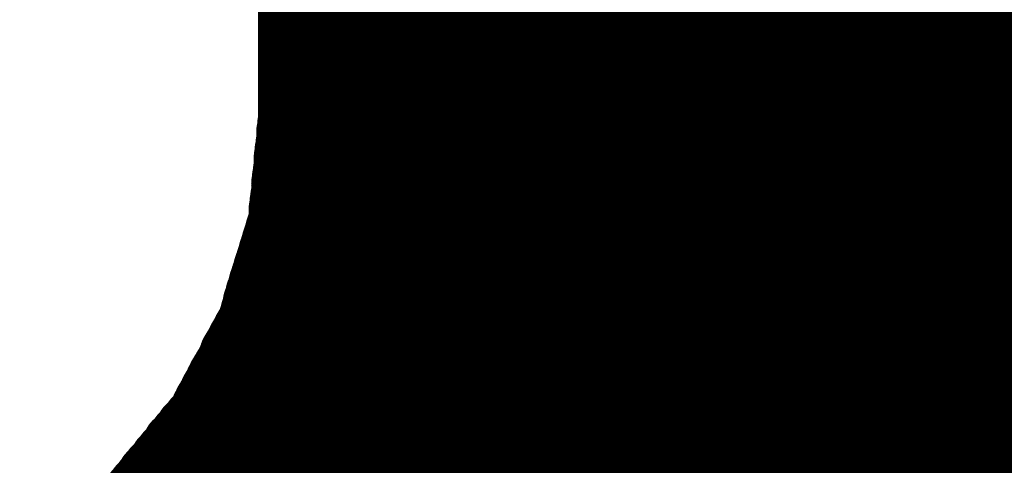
# Model space of a CAD drawing. Extents: x -0.1 to 67.3, y -0.3 to 30.
# Tile 212 of 239: x 36.697 to 36.988, y 15.911 to 16.043. Entities that reach past the tile are written whole.
import ezdxf

# ---------------------------------------------------------------- set-up
doc = ezdxf.new("R2010")
doc.units = 0
doc.layers.add('BG_SILKSCREEN_BOTTOM', color=23, linetype='CONTINUOUS')

msp = doc.modelspace()

# ---------------------------------------------------------------- linework, layer by layer
at = {"layer": 'BG_SILKSCREEN_BOTTOM', "const_width": 0.01905}
for points in [[(36.776914, 16.0147), (36.776914, 17.205198)], [(37.159184, 15.890748), (36.776914, 16.273018)], [(37.15893, 15.889986), (36.776914, 16.272002)], [(37.15893, 15.88897), (36.776914, 16.270986)], [(37.158676, 15.888208), (36.776914, 16.26997)], [(37.158422, 15.887446), (36.776914, 16.268954)], [(37.158168, 15.886684), (36.776914, 16.267684)], [(37.158168, 15.885668), (36.776914, 16.266668)], [(37.157914, 15.884906), (36.776914, 16.265652)], [(37.157406, 15.88389), (36.776914, 16.264636)], [(37.157406, 15.883128), (36.776914, 16.26362)], [(37.157152, 15.882112), (36.776914, 16.26235)], [(37.156898, 15.88135), (36.776914, 16.261588)], [(37.156644, 15.880588), (36.776914, 16.260318)], [(37.156644, 15.879826), (36.776914, 16.259302)], [(37.15639, 15.879064), (36.776914, 16.258286)], [(37.156136, 15.878048), (36.776914, 16.257016)], [(37.155882, 15.877286), (36.776914, 16.256254)], [(37.155628, 15.87627), (36.776914, 16.254984)], [(37.155374, 15.875508), (36.776914, 16.253968)], [(37.15512, 15.874492), (36.776914, 16.252952)], [(37.15512, 15.87373), (36.776914, 16.251936)], [(37.154866, 15.872968), (36.776914, 16.25092)], [(37.154612, 15.872206), (36.776914, 16.24965)], [(37.154358, 15.871444), (36.776914, 16.248634)], [(37.154104, 15.870428), (36.776914, 16.247618)], [(37.15385, 15.869666), (36.776914, 16.246602)], [(37.153596, 15.86865), (36.776914, 16.245586)], [(37.153596, 15.867888), (36.776914, 16.24457)], [(37.153342, 15.866872), (36.776914, 16.2433)], [(37.153088, 15.86611), (36.776914, 16.242284)], [(37.152834, 15.865348), (36.776914, 16.241268)], [(37.152834, 15.864586), (36.776914, 16.240252)], [(37.15258, 15.863824), (36.776914, 16.239236)], [(37.152072, 15.862808), (36.776914, 16.237966)], [(37.152072, 15.862046), (36.776914, 16.237204)], [(37.151818, 15.86103), (36.776914, 16.235934)], [(37.151564, 15.860268), (36.776914, 16.234918)], [(37.15131, 15.859252), (36.776914, 16.233902)], [(37.15131, 15.85849), (36.776914, 16.232632)], [(37.151056, 15.857728), (36.776914, 16.23187)], [(37.150802, 15.856966), (36.776914, 16.2306)], [(37.150548, 15.856204), (36.776914, 16.229584)], [(37.150294, 15.855188), (36.776914, 16.228568)], [(37.15004, 15.854426), (36.776914, 16.227298)], [(37.149786, 15.85341), (36.776914, 16.226536)], [(37.149786, 15.852648), (36.776914, 16.225266)], [(37.149278, 15.851886), (36.776914, 16.22425)], [(37.149024, 15.851124), (36.776914, 16.223234)], [(37.14877, 15.850362), (36.776914, 16.222218)], [(37.148516, 15.8496), (36.776914, 16.221202)], [(37.148262, 15.848584), (36.776914, 16.220186)], [(37.148008, 15.847822), (36.776914, 16.218916)], [(37.147754, 15.84706), (36.776914, 16.2179)], [(37.1475, 15.846298), (36.776914, 16.216884)], [(37.147246, 15.845536), (36.776914, 16.215868)], [(37.146738, 15.844774), (36.776914, 16.214852)], [(37.146738, 15.844012), (36.776914, 16.213582)], [(37.14623, 15.84325), (36.776914, 16.21282)], [(37.145976, 15.842488), (36.776914, 16.21155)], [(37.145722, 15.841726), (36.776914, 16.210534)], [(37.145468, 15.840964), (36.776914, 16.209518)], [(37.145214, 15.840202), (36.776914, 16.208248)], [(37.14496, 15.83944), (36.776914, 16.207486)], [(37.144452, 15.838678), (36.776914, 16.206216)], [(37.144452, 15.837916), (36.776914, 16.2052)], [(37.143944, 15.837154), (36.776914, 16.204184)], [(37.14369, 15.836392), (36.776914, 16.202914)], [(37.14369, 15.83563), (36.776914, 16.202152)], [(37.143182, 15.834868), (36.776914, 16.200882)], [(37.142928, 15.834106), (36.776914, 16.199866)], [(37.142674, 15.83309), (36.776914, 16.19885)], [(37.14242, 15.832328), (36.776914, 16.197834)], [(37.142166, 15.831566), (36.776914, 16.196818)], [(37.141912, 15.830804), (36.776914, 16.195548)], [(37.141404, 15.830042), (36.776914, 16.194532)], [(37.141404, 15.82928), (36.776914, 16.193516)], [(37.140896, 15.828518), (36.776914, 16.1925)], [(37.140642, 15.827756), (36.776914, 16.191484)], [(37.140388, 15.826994), (36.776914, 16.190468)], [(37.140134, 15.826232), (36.776914, 16.189198)], [(37.13988, 15.825216), (36.776914, 16.188182)], [(37.139626, 15.824454), (36.776914, 16.187166)], [(37.139118, 15.823692), (36.776914, 16.18615)], [(37.139118, 15.82293), (36.776914, 16.185134)], [(37.138864, 15.822168), (36.776914, 16.183864)], [(37.138356, 15.821406), (36.776914, 16.183102)], [(37.138356, 15.820644), (36.776914, 16.181832)], [(37.137848, 15.819882), (36.776914, 16.180816)], [(37.137594, 15.81912), (36.776914, 16.1798)], [(37.13734, 15.818358), (36.776914, 16.17853)], [(37.137086, 15.817342), (36.776914, 16.177768)], [(37.136832, 15.81658), (36.776914, 16.176498)], [(37.136578, 15.815818), (36.776914, 16.175482)], [(37.13607, 15.815056), (36.776914, 16.174466)], [(37.13607, 15.814294), (36.776914, 16.17345)], [(37.135562, 15.813532), (36.776914, 16.172434)], [(37.135308, 15.81277), (36.776914, 16.171164)], [(37.135054, 15.812008), (36.776914, 16.170148)], [(37.1348, 15.811246), (36.776914, 16.169132)], [(37.134546, 15.810484), (36.776914, 16.168116)], [(37.134292, 15.809722), (36.776914, 16.1671)], [(37.134038, 15.80896), (36.776914, 16.166084)], [(37.133784, 15.808198), (36.776914, 16.164814)], [(37.13353, 15.807436), (36.776914, 16.163798)], [(37.133022, 15.806674), (36.776914, 16.162782)], [(37.133022, 15.805912), (36.776914, 16.161766)], [(37.132514, 15.80515), (36.776914, 16.16075)], [(37.13226, 15.804388), (36.776914, 16.15948)], [(37.132006, 15.803626), (36.776914, 16.158718)], [(37.131752, 15.802864), (36.776914, 16.157448)], [(37.131498, 15.802102), (36.776914, 16.156432)], [(37.131244, 15.80134), (36.776914, 16.155416)], [(37.130736, 15.800578), (36.776914, 16.154146)], [(37.130482, 15.799816), (36.776914, 16.153384)], [(37.129974, 15.799054), (36.776914, 16.152114)], [(37.12972, 15.798292), (36.776914, 16.151098)], [(37.129466, 15.79753), (36.776914, 16.150082)], [(37.129212, 15.796768), (36.776914, 16.148812)], [(37.128704, 15.796006), (36.776914, 16.14805)], [(37.12845, 15.795244), (36.776914, 16.14678)], [(37.127942, 15.794736), (36.776914, 16.145764)], [(37.127688, 15.793974), (36.776914, 16.144748)], [(37.127434, 15.793212), (36.776914, 16.143732)], [(37.126926, 15.79245), (36.776914, 16.142716)], [(37.126672, 15.791942), (36.776914, 16.1417)], [(37.126418, 15.79118), (36.776914, 16.14043)], [(37.126164, 15.790418), (36.776914, 16.139414)], [(37.125656, 15.789656), (36.776914, 16.138398)], [(37.125402, 15.788894), (36.776914, 16.137382)], [(37.124894, 15.788386), (36.776914, 16.136366)], [(37.12464, 15.787624), (36.776914, 16.135096)], [(37.124386, 15.786862), (36.776914, 16.134334)], [(37.123878, 15.7861), (36.776914, 16.133064)], [(37.123624, 15.785338), (36.776914, 16.132048)], [(37.123116, 15.784576), (36.776914, 16.131032)], [(37.123116, 15.783814), (36.776914, 16.129762)], [(37.122608, 15.783052), (36.776914, 16.129)], [(37.122354, 15.78229), (36.776914, 16.12773)], [(37.121846, 15.781782), (36.776914, 16.126714)], [(37.121592, 15.78102), (36.776914, 16.125698)], [(37.121338, 15.780258), (36.776914, 16.124428)], [(37.12083, 15.779496), (36.776914, 16.123666)], [(37.120576, 15.778988), (36.776914, 16.122396)], [(37.120068, 15.778226), (36.776914, 16.12138)], [(37.120068, 15.777464), (36.776914, 16.120364)], [(37.11956, 15.776702), (36.776914, 16.119348)], [(37.119306, 15.77594), (36.776914, 16.118332)], [(37.118798, 15.775432), (36.776914, 16.117062)], [(37.118544, 15.77467), (36.776914, 16.116046)], [(37.11829, 15.773908), (36.776914, 16.11503)], [(37.117782, 15.773146), (36.776914, 16.114014)], [(37.117528, 15.772384), (36.776914, 16.112998)], [(37.11702, 15.771622), (36.776914, 16.111982)], [(37.116766, 15.77086), (36.776914, 16.110712)], [(37.116512, 15.770098), (36.776914, 16.109696)], [(37.116258, 15.769336), (36.776914, 16.10868)], [(37.11575, 15.768828), (36.776914, 16.107664)], [(37.115496, 15.768066), (36.776914, 16.106648)], [(37.115242, 15.767304), (36.776914, 16.105378)], [(37.114734, 15.766542), (36.776914, 16.104616)], [(37.11448, 15.76578), (36.776914, 16.103346)], [(37.113972, 15.765272), (36.776914, 16.10233)], [(37.113718, 15.76451), (36.776914, 16.101314)], [(37.113464, 15.763748), (36.776914, 16.100044)], [(37.11321, 15.762986), (36.776914, 16.099282)], [(37.112702, 15.762478), (36.776914, 16.098012)], [(37.112448, 15.761716), (36.776914, 16.096996)], [(37.11194, 15.760954), (36.776914, 16.09598)], [(37.111686, 15.760192), (36.776914, 16.094964)], [(37.111432, 15.75943), (36.776914, 16.093948)], [(37.110924, 15.758668), (36.776914, 16.092678)], [(37.11067, 15.757906), (36.776914, 16.091662)], [(37.110416, 15.757144), (36.776914, 16.090646)], [(37.110162, 15.756382), (36.776914, 16.08963)], [(37.109654, 15.755874), (36.776914, 16.088614)], [(37.1094, 15.755112), (36.776914, 16.087598)], [(37.108892, 15.75435), (36.776914, 16.086328)], [(37.108638, 15.753588), (36.776914, 16.085312)], [(37.108384, 15.752826), (36.776914, 16.084296)], [(37.107876, 15.752318), (36.776914, 16.08328)], [(37.107622, 15.75181), (36.776914, 16.082264)], [(37.107114, 15.751048), (36.776914, 16.080994)], [(37.106606, 15.750286), (36.776914, 16.080232)], [(37.106352, 15.749524), (36.776914, 16.078962)], [(37.105844, 15.749016), (36.776914, 16.077946)], [(37.10559, 15.748254), (36.776914, 16.07693)], [(37.105082, 15.747746), (36.776914, 16.07566)], [(37.104828, 15.746984), (36.776914, 16.074898)], [(37.10432, 15.746476), (36.776914, 16.073628)], [(37.104066, 15.745714), (36.776914, 16.072612)], [(37.103558, 15.744952), (36.776914, 16.071596)], [(37.103304, 15.74419), (36.776914, 16.070326)], [(37.102796, 15.743682), (36.776914, 16.069564)], [(37.102288, 15.74292), (36.776914, 16.068294)], [(37.10178, 15.742412), (36.776914, 16.067278)], [(37.101526, 15.74165), (36.776914, 16.066262)], [(37.101018, 15.741142), (36.776914, 16.065246)], [(37.100764, 15.74038), (36.776914, 16.06423)], [(37.100256, 15.739618), (36.776914, 16.06296)], [(37.100002, 15.738856), (36.776914, 16.061944)], [(37.099494, 15.738348), (36.776914, 16.060928)], [(37.09924, 15.737586), (36.776914, 16.059912)], [(37.098732, 15.737078), (36.776914, 16.058896)], [(37.098478, 15.736316), (36.776914, 16.05788)], [(37.09797, 15.735808), (36.776914, 16.05661)], [(37.097462, 15.735046), (36.776914, 16.055848)], [(37.097208, 15.734284), (36.776914, 16.054578)], [(37.0967, 15.733522), (36.776914, 16.053562)], [(37.096446, 15.733014), (36.776914, 16.052546)], [(37.095938, 15.732252), (36.776914, 16.051276)], [(37.095684, 15.731744), (36.776914, 16.050514)], [(37.095176, 15.731236), (36.776914, 16.049244)], [(37.094922, 15.730474), (36.776914, 16.048228)], [(37.094414, 15.729712), (36.776914, 16.047212)], [(37.09416, 15.72895), (36.776914, 16.045942)], [(37.093652, 15.728442), (36.776914, 16.04518)], [(37.093398, 15.72768), (36.776914, 16.04391)], [(37.092636, 15.727172), (36.776914, 16.042894)], [(37.092382, 15.72641), (36.776914, 16.041878)], [(37.091874, 15.725902), (36.776914, 16.040862)], [(37.09162, 15.72514), (36.776914, 16.039846)], [(37.091112, 15.724378), (36.776914, 16.038576)], [(37.090858, 15.723616), (36.776914, 16.03756)], [(37.09035, 15.723108), (36.776914, 16.036544)], [(37.090096, 15.722346), (36.776914, 16.035528)], [(37.089588, 15.721838), (36.776914, 16.034512)], [(37.089334, 15.721076), (36.776914, 16.033496)], [(37.088826, 15.720568), (36.776914, 16.032226)], [(37.088572, 15.719806), (36.776914, 16.03121)], [(37.088064, 15.719044), (36.776914, 16.030194)], [(37.087556, 15.718282), (36.776914, 16.029178)], [(37.087302, 15.717774), (36.776914, 16.028162)], [(37.086794, 15.717012), (36.776914, 16.026892)], [(37.08654, 15.716504), (36.776914, 16.02613)], [(37.086032, 15.715742), (36.776914, 16.02486)], [(37.085778, 15.715234), (36.776914, 16.023844)], [(37.08527, 15.714472), (36.776914, 16.022828)], [(37.085016, 15.71371), (36.776914, 16.021558)], [(37.084508, 15.712948), (36.776914, 16.020796)], [(37.084254, 15.71244), (36.776914, 16.019526)], [(37.083746, 15.711678), (36.776914, 16.01851)], [(36.773866, 15.983458), (36.776914, 16.0147)], [(37.083238, 15.71117), (36.776914, 16.017494)], [(37.08273, 15.710662), (36.776914, 16.016478)], [(37.082476, 15.7099), (36.776914, 16.015462)], [(37.081206, 15.707868), (36.77666, 16.012414)], [(37.081968, 15.709138), (36.776914, 16.014446)], [(37.081714, 15.708376), (36.776914, 16.013176)], [(37.080444, 15.706598), (36.776406, 16.010382)], [(37.08019, 15.705836), (36.776406, 16.009366)], [(37.080952, 15.707106), (36.77666, 16.011398)], [(37.078666, 15.704058), (36.776152, 16.006572)], [(37.079682, 15.705328), (36.776406, 16.008604)], [(37.079174, 15.704566), (36.776406, 16.007588)], [(37.077904, 15.702788), (36.775898, 16.004794)], [(37.077396, 15.70228), (36.775898, 16.003778)], [(37.078158, 15.70355), (36.776152, 16.005556)], [(37.076888, 15.701518), (36.775644, 16.002762)], [(37.076634, 15.70101), (36.775644, 16.001746)], [(37.075872, 15.700502), (36.775644, 16.000984)], [(37.07511, 15.699232), (36.77539, 15.998698)], [(37.074602, 15.69847), (36.77539, 15.997936)], [(37.075618, 15.69974), (36.775644, 15.999968)], [(37.073332, 15.696692), (36.774882, 15.994888)], [(37.074348, 15.697962), (36.775136, 15.99692)], [(37.073586, 15.697454), (36.775136, 15.995904)], [(37.072824, 15.696184), (36.774882, 15.994126)], [(37.072316, 15.695422), (36.774882, 15.99311)], [(37.072062, 15.694914), (36.774882, 15.992094)], [(37.070538, 15.693136), (36.774374, 15.9893)], [(37.071554, 15.694406), (36.774628, 15.991078)], [(37.071046, 15.693644), (36.774628, 15.990316)], [(37.069776, 15.691866), (36.77412, 15.987268)], [(37.069268, 15.691358), (36.77412, 15.986506)], [(37.07003, 15.692374), (36.774374, 15.988284)], [(36.764976, 15.953994), (36.773866, 15.983458)], [(37.06749, 15.688818), (36.773612, 15.982696)], [(37.067998, 15.689326), (36.773866, 15.983458)], [(37.06876, 15.690596), (36.77412, 15.98549)], [(37.068252, 15.690088), (36.77412, 15.98422)], [(37.065966, 15.68704), (36.77285, 15.980156)], [(37.066474, 15.687548), (36.773104, 15.981172)], [(37.066982, 15.68831), (36.773358, 15.981934)], [(37.064442, 15.6845), (36.771834, 15.976854)], [(37.064696, 15.685262), (36.772088, 15.97787)], [(37.065204, 15.68577), (36.772342, 15.978632)], [(37.065712, 15.686278), (36.772596, 15.979394)], [(37.062918, 15.682722), (36.771072, 15.974568)], [(37.063426, 15.68323), (36.771326, 15.97533)], [(37.06368, 15.683992), (36.77158, 15.976092)], [(37.061394, 15.680944), (36.77031, 15.972028)], [(37.06114, 15.680182), (36.77031, 15.971266)], [(37.062156, 15.681452), (36.770564, 15.97279)], [(37.06241, 15.682214), (36.770818, 15.973552)], [(37.060124, 15.679166), (36.769548, 15.969742)], [(37.05987, 15.678404), (36.769548, 15.96898)], [(37.060632, 15.679674), (36.769802, 15.970504)], [(37.057838, 15.676118), (36.768278, 15.965678)], [(37.058854, 15.677134), (36.768786, 15.967202)], [(37.058346, 15.676626), (36.768786, 15.96644)], [(37.059362, 15.677896), (36.76904, 15.967964)], [(37.05606, 15.673578), (36.767262, 15.962376)], [(37.056568, 15.674086), (36.76777, 15.963138)], [(37.057584, 15.675356), (36.768024, 15.964662)], [(37.057076, 15.674848), (36.768024, 15.9639)], [(37.05479, 15.6718), (36.7665, 15.959836)], [(37.055298, 15.672308), (36.767008, 15.960598)], [(37.055806, 15.67307), (36.767262, 15.96136)], [(37.053012, 15.66926), (36.765738, 15.956788)], [(37.05352, 15.670022), (36.765992, 15.95755)], [(37.053774, 15.67053), (36.766246, 15.958312)], [(37.054536, 15.671038), (36.7665, 15.959074)], [(36.750244, 15.926562), (36.764976, 15.953994)], [(37.051488, 15.667482), (36.764976, 15.954248)], [(37.05225, 15.66799), (36.76523, 15.95501)], [(37.052504, 15.668752), (36.765484, 15.955772)], [(37.049202, 15.664434), (36.763198, 15.950692)], [(37.049964, 15.664942), (36.763452, 15.951454)], [(37.050218, 15.665704), (36.76396, 15.952216)], [(37.050726, 15.666212), (36.764214, 15.952724)], [(37.051234, 15.666974), (36.764722, 15.953486)], [(37.047678, 15.661894), (36.761674, 15.947898)], [(37.047932, 15.662656), (36.761928, 15.94866)], [(37.04844, 15.663164), (36.762436, 15.949168)], [(37.048948, 15.663926), (36.76269, 15.94993)], [(37.045392, 15.659862), (36.76015, 15.945104)], [(37.046154, 15.66037), (36.760404, 15.945866)], [(37.046408, 15.660878), (36.760912, 15.946628)], [(37.046916, 15.661386), (36.761166, 15.947136)], [(37.043614, 15.657576), (36.75888, 15.94231)], [(37.043868, 15.658084), (36.759134, 15.943072)], [(37.04463, 15.658846), (36.759388, 15.943834)], [(37.044884, 15.659354), (36.759642, 15.944596)], [(37.04082, 15.654782), (36.756848, 15.939008)], [(37.041582, 15.65529), (36.757356, 15.939516)], [(37.04209, 15.655798), (36.75761, 15.940278)], [(37.042344, 15.65656), (36.758118, 15.94104)], [(37.043106, 15.657068), (36.758372, 15.941548)], [(37.039042, 15.65275), (36.755324, 15.936214)], [(37.039296, 15.653258), (36.755832, 15.936976)], [(37.040058, 15.653512), (36.756086, 15.937738)], [(37.040566, 15.654274), (36.756594, 15.938246)], [(37.03701, 15.650464), (36.7538, 15.93342)], [(37.037518, 15.650972), (36.754308, 15.933928)], [(37.037772, 15.65148), (36.754562, 15.93469)], [(37.038534, 15.651988), (36.75507, 15.935452)], [(37.034978, 15.648178), (36.75253, 15.930626)], [(37.035486, 15.648686), (36.752784, 15.931388)], [(37.035994, 15.649194), (36.753292, 15.931896)], [(37.036502, 15.649702), (36.753546, 15.932658)], [(37.032946, 15.645892), (36.751006, 15.927832)], [(37.033454, 15.646654), (36.75126, 15.928594)], [(37.033962, 15.646908), (36.751768, 15.929356)], [(37.03447, 15.647416), (36.752022, 15.930118)], [(36.730432, 15.902432), (36.750244, 15.926562)], [(37.030406, 15.643098), (36.74872, 15.924784)], [(37.030914, 15.643606), (36.749228, 15.925292)], [(37.031422, 15.644368), (36.749736, 15.9258)], [(37.03193, 15.644876), (36.750244, 15.926562)], [(37.032438, 15.645384), (36.750498, 15.92707)], [(37.027866, 15.640304), (36.746434, 15.921736)], [(37.028374, 15.640812), (36.746688, 15.922498)], [(37.028882, 15.64132), (36.74745, 15.923006)], [(37.02939, 15.642082), (36.747704, 15.923514)], [(37.029898, 15.64259), (36.748212, 15.924022)], [(37.025326, 15.63751), (36.743894, 15.918942)], [(37.025834, 15.638272), (36.744402, 15.91945)], [(37.026342, 15.63878), (36.74491, 15.920212)], [(37.02685, 15.639288), (36.745418, 15.92072)], [(37.027358, 15.639796), (36.745926, 15.921228)], [(37.022786, 15.634716), (36.741608, 15.915894)], [(37.023294, 15.635224), (36.742116, 15.916656)], [(37.023802, 15.635986), (36.742624, 15.917164)], [(37.02431, 15.636494), (36.742878, 15.917926)], [(37.024818, 15.637002), (36.74364, 15.918434)], [(37.020246, 15.632176), (36.739068, 15.9131)], [(37.020754, 15.63243), (36.73983, 15.913608)], [(37.021262, 15.632938), (36.740084, 15.914116)], [(37.02177, 15.6337), (36.740592, 15.914878)], [(37.022278, 15.634208), (36.7411, 15.915386)], [(37.01796, 15.629128), (36.736782, 15.910306)], [(37.018214, 15.62989), (36.73729, 15.910814)], [(37.018722, 15.630398), (36.737798, 15.911322)], [(37.019484, 15.630906), (36.738306, 15.91183)], [(37.019738, 15.631414), (36.738814, 15.912592)], [(37.015166, 15.626334), (36.734496, 15.907258)], [(37.015674, 15.626842), (36.735004, 15.90802)], [(37.016436, 15.627604), (36.735258, 15.908528)], [(37.01669, 15.628112), (36.73602, 15.909036)], [(37.017198, 15.62862), (36.736274, 15.909544)], [(37.012626, 15.623794), (36.73221, 15.90421)], [(37.013388, 15.624302), (36.732464, 15.904972)], [(37.013642, 15.62481), (36.732972, 15.90548)], [(37.01415, 15.625318), (36.73348, 15.905988)], [(37.014912, 15.625826), (36.733988, 15.90675)], [(36.706302, 15.88262), (36.730432, 15.902432)], [(37.011102, 15.622016), (36.730686, 15.902686)], [(37.011864, 15.622524), (36.731194, 15.903194)], [(37.012118, 15.623032), (36.731448, 15.903702)]]:
    msp.add_lwpolyline(points, dxfattribs=at)
at = {"layer": 'BG_SILKSCREEN_BOTTOM', "const_width": 0.009652}
for points in [[(36.78174, 16.052546, -1), (36.772088, 16.052546)], [(36.772088, 16.047212, -1), (36.78174, 16.047212)], [(36.78174, 16.051276, -1), (36.772088, 16.051276)], [(36.772088, 16.045942, -1), (36.78174, 16.045942)], [(36.78174, 16.050514, -1), (36.772088, 16.050514)], [(36.772088, 16.04518, -1), (36.78174, 16.04518)], [(36.78174, 16.049244, -1), (36.772088, 16.049244)], [(36.772088, 16.04391, -1), (36.78174, 16.04391)], [(36.78174, 16.048228, -1), (36.772088, 16.048228)], [(36.772088, 16.042894, -1), (36.78174, 16.042894)], [(36.78174, 16.047212, -1), (36.772088, 16.047212)], [(36.772088, 16.041878, -1), (36.78174, 16.041878)], [(36.78174, 16.045942, -1), (36.772088, 16.045942)], [(36.772088, 16.040862, -1), (36.78174, 16.040862)], [(36.78174, 16.04518, -1), (36.772088, 16.04518)], [(36.772088, 16.039846, -1), (36.78174, 16.039846)], [(36.78174, 16.04391, -1), (36.772088, 16.04391)], [(36.772088, 16.038576, -1), (36.78174, 16.038576)], [(36.78174, 16.042894, -1), (36.772088, 16.042894)], [(36.772088, 16.03756, -1), (36.78174, 16.03756)], [(36.78174, 16.041878, -1), (36.772088, 16.041878)], [(36.772088, 16.036544, -1), (36.78174, 16.036544)], [(36.78174, 16.040862, -1), (36.772088, 16.040862)], [(36.772088, 16.035528, -1), (36.78174, 16.035528)], [(36.78174, 16.039846, -1), (36.772088, 16.039846)], [(36.772088, 16.034512, -1), (36.78174, 16.034512)], [(36.78174, 16.038576, -1), (36.772088, 16.038576)], [(36.772088, 16.033496, -1), (36.78174, 16.033496)], [(36.78174, 16.03756, -1), (36.772088, 16.03756)], [(36.772088, 16.032226, -1), (36.78174, 16.032226)], [(36.78174, 16.036544, -1), (36.772088, 16.036544)], [(36.772088, 16.03121, -1), (36.78174, 16.03121)], [(36.78174, 16.035528, -1), (36.772088, 16.035528)], [(36.772088, 16.030194, -1), (36.78174, 16.030194)], [(36.78174, 16.034512, -1), (36.772088, 16.034512)], [(36.772088, 16.029178, -1), (36.78174, 16.029178)], [(36.78174, 16.033496, -1), (36.772088, 16.033496)], [(36.772088, 16.028162, -1), (36.78174, 16.028162)], [(36.78174, 16.032226, -1), (36.772088, 16.032226)], [(36.772088, 16.026892, -1), (36.78174, 16.026892)], [(36.78174, 16.03121, -1), (36.772088, 16.03121)], [(36.772088, 16.02613, -1), (36.78174, 16.02613)], [(36.78174, 16.030194, -1), (36.772088, 16.030194)], [(36.772088, 16.02486, -1), (36.78174, 16.02486)], [(36.78174, 16.029178, -1), (36.772088, 16.029178)], [(36.772088, 16.023844, -1), (36.78174, 16.023844)], [(36.78174, 16.028162, -1), (36.772088, 16.028162)], [(36.772088, 16.022828, -1), (36.78174, 16.022828)], [(36.78174, 16.026892, -1), (36.772088, 16.026892)], [(36.772088, 16.021558, -1), (36.78174, 16.021558)], [(36.78174, 16.02613, -1), (36.772088, 16.02613)], [(36.772088, 16.020796, -1), (36.78174, 16.020796)], [(36.78174, 16.02486, -1), (36.772088, 16.02486)], [(36.772088, 16.019526, -1), (36.78174, 16.019526)], [(36.78174, 16.023844, -1), (36.772088, 16.023844)], [(36.772088, 16.01851, -1), (36.78174, 16.01851)], [(36.78174, 16.022828, -1), (36.772088, 16.022828)], [(36.772088, 16.017494, -1), (36.78174, 16.017494)], [(36.78174, 16.021558, -1), (36.772088, 16.021558)], [(36.772088, 16.016478, -1), (36.78174, 16.016478)], [(36.78174, 16.020796, -1), (36.772088, 16.020796)], [(36.772088, 16.015462, -1), (36.78174, 16.015462)], [(36.772088, 16.0147, -1), (36.78174, 16.0147)], [(36.772088, 16.0147, -1), (36.78174, 16.0147)], [(36.78174, 16.019526, -1), (36.772088, 16.019526)], [(36.771834, 16.012414, -1), (36.781486, 16.012414)], [(36.772088, 16.014446, -1), (36.78174, 16.014446)], [(36.78174, 16.01851, -1), (36.772088, 16.01851)], [(36.772088, 16.013176, -1), (36.78174, 16.013176)], [(36.78174, 16.017494, -1), (36.772088, 16.017494)], [(36.78174, 16.016478, -1), (36.772088, 16.016478)], [(36.77158, 16.010382, -1), (36.781232, 16.010382)], [(36.77158, 16.009366, -1), (36.781232, 16.009366)], [(36.771834, 16.011398, -1), (36.781486, 16.011398)], [(36.78174, 16.015462, -1), (36.772088, 16.015462)], [(36.78174, 16.0147, -1), (36.772088, 16.0147)], [(36.78174, 16.0147, -1), (36.772088, 16.0147)], [(36.78174, 16.014446, -1), (36.772088, 16.014446)], [(36.771326, 16.006572, -1), (36.780978, 16.006572)], [(36.77158, 16.008604, -1), (36.781232, 16.008604)], [(36.77158, 16.007588, -1), (36.781232, 16.007588)], [(36.781486, 16.012414, -1), (36.771834, 16.012414)], [(36.781486, 16.011398, -1), (36.771834, 16.011398)], [(36.78174, 16.013176, -1), (36.772088, 16.013176)], [(36.771072, 16.004794, -1), (36.780724, 16.004794)], [(36.771072, 16.003778, -1), (36.780724, 16.003778)], [(36.771326, 16.005556, -1), (36.780978, 16.005556)], [(36.781232, 16.010382, -1), (36.77158, 16.010382)], [(36.781232, 16.009366, -1), (36.77158, 16.009366)], [(36.781232, 16.008604, -1), (36.77158, 16.008604)], [(36.770818, 16.002762, -1), (36.78047, 16.002762)], [(36.770818, 16.001746, -1), (36.78047, 16.001746)], [(36.770818, 16.000984, -1), (36.78047, 16.000984)], [(36.770818, 15.999968, -1), (36.78047, 15.999968)], [(36.780724, 16.004794, -1), (36.771072, 16.004794)], [(36.780978, 16.006572, -1), (36.771326, 16.006572)], [(36.780978, 16.005556, -1), (36.771326, 16.005556)], [(36.781232, 16.007588, -1), (36.77158, 16.007588)], [(36.770564, 15.998698, -1), (36.780216, 15.998698)], [(36.770564, 15.997936, -1), (36.780216, 15.997936)], [(36.78047, 16.002762, -1), (36.770818, 16.002762)], [(36.780724, 16.003778, -1), (36.771072, 16.003778)], [(36.770056, 15.994888, -1), (36.779708, 15.994888)], [(36.77031, 15.99692, -1), (36.779962, 15.99692)], [(36.77031, 15.995904, -1), (36.779962, 15.995904)], [(36.78047, 16.001746, -1), (36.770818, 16.001746)], [(36.78047, 16.000984, -1), (36.770818, 16.000984)], [(36.78047, 15.999968, -1), (36.770818, 15.999968)], [(36.770056, 15.994126, -1), (36.779708, 15.994126)], [(36.770056, 15.99311, -1), (36.779708, 15.99311)], [(36.770056, 15.992094, -1), (36.779708, 15.992094)], [(36.779962, 15.99692, -1), (36.77031, 15.99692)], [(36.780216, 15.998698, -1), (36.770564, 15.998698)], [(36.780216, 15.997936, -1), (36.770564, 15.997936)], [(36.769548, 15.9893, -1), (36.7792, 15.9893)], [(36.769802, 15.991078, -1), (36.779454, 15.991078)], [(36.769802, 15.990316, -1), (36.779454, 15.990316)], [(36.779708, 15.994888, -1), (36.770056, 15.994888)], [(36.779708, 15.994126, -1), (36.770056, 15.994126)], [(36.779962, 15.995904, -1), (36.77031, 15.995904)], [(36.769294, 15.987268, -1), (36.778946, 15.987268)], [(36.769294, 15.986506, -1), (36.778946, 15.986506)], [(36.769294, 15.98549, -1), (36.778946, 15.98549)], [(36.769548, 15.988284, -1), (36.7792, 15.988284)], [(36.779454, 15.991078, -1), (36.769802, 15.991078)], [(36.779454, 15.990316, -1), (36.769802, 15.990316)], [(36.779708, 15.99311, -1), (36.770056, 15.99311)], [(36.779708, 15.992094, -1), (36.770056, 15.992094)], [(36.768786, 15.982696, -1), (36.778438, 15.982696)], [(36.76904, 15.983458, -1), (36.778692, 15.983458)], [(36.76904, 15.983458, -1), (36.778692, 15.983458)], [(36.76904, 15.983458, -1), (36.778692, 15.983458)], [(36.769294, 15.98422, -1), (36.778946, 15.98422)], [(36.7792, 15.9893, -1), (36.769548, 15.9893)], [(36.7792, 15.988284, -1), (36.769548, 15.988284)], [(36.768024, 15.980156, -1), (36.777676, 15.980156)], [(36.768278, 15.981172, -1), (36.77793, 15.981172)], [(36.768532, 15.981934, -1), (36.778184, 15.981934)], [(36.778946, 15.987268, -1), (36.769294, 15.987268)], [(36.778946, 15.986506, -1), (36.769294, 15.986506)], [(36.778946, 15.98549, -1), (36.769294, 15.98549)], [(36.767008, 15.976854, -1), (36.77666, 15.976854)], [(36.767262, 15.97787, -1), (36.776914, 15.97787)], [(36.767516, 15.978632, -1), (36.777168, 15.978632)], [(36.76777, 15.979394, -1), (36.777422, 15.979394)], [(36.778184, 15.981934, -1), (36.768532, 15.981934)], [(36.778438, 15.982696, -1), (36.768786, 15.982696)], [(36.778692, 15.983458, -1), (36.76904, 15.983458)], [(36.778692, 15.983458, -1), (36.76904, 15.983458)], [(36.778692, 15.983458, -1), (36.76904, 15.983458)], [(36.778946, 15.98422, -1), (36.769294, 15.98422)], [(36.766246, 15.974568, -1), (36.775898, 15.974568)], [(36.7665, 15.97533, -1), (36.776152, 15.97533)], [(36.766754, 15.976092, -1), (36.776406, 15.976092)], [(36.777168, 15.978632, -1), (36.767516, 15.978632)], [(36.777422, 15.979394, -1), (36.76777, 15.979394)], [(36.777676, 15.980156, -1), (36.768024, 15.980156)], [(36.77793, 15.981172, -1), (36.768278, 15.981172)], [(36.765484, 15.972028, -1), (36.775136, 15.972028)], [(36.765484, 15.971266, -1), (36.775136, 15.971266)], [(36.765738, 15.97279, -1), (36.77539, 15.97279)], [(36.765992, 15.973552, -1), (36.775644, 15.973552)], [(36.776406, 15.976092, -1), (36.766754, 15.976092)], [(36.77666, 15.976854, -1), (36.767008, 15.976854)], [(36.776914, 15.97787, -1), (36.767262, 15.97787)], [(36.764214, 15.967964, -1), (36.773866, 15.967964)], [(36.764722, 15.969742, -1), (36.774374, 15.969742)], [(36.764722, 15.96898, -1), (36.774374, 15.96898)], [(36.764976, 15.970504, -1), (36.774628, 15.970504)], [(36.77539, 15.97279, -1), (36.765738, 15.97279)], [(36.775644, 15.973552, -1), (36.765992, 15.973552)], [(36.775898, 15.974568, -1), (36.766246, 15.974568)], [(36.776152, 15.97533, -1), (36.7665, 15.97533)], [(36.763452, 15.965678, -1), (36.773104, 15.965678)], [(36.76396, 15.967202, -1), (36.773612, 15.967202)], [(36.76396, 15.96644, -1), (36.773612, 15.96644)], [(36.774628, 15.970504, -1), (36.764976, 15.970504)], [(36.775136, 15.972028, -1), (36.765484, 15.972028)], [(36.775136, 15.971266, -1), (36.765484, 15.971266)], [(36.762436, 15.962376, -1), (36.772088, 15.962376)], [(36.762944, 15.963138, -1), (36.772596, 15.963138)], [(36.763198, 15.964662, -1), (36.77285, 15.964662)], [(36.763198, 15.9639, -1), (36.77285, 15.9639)], [(36.773612, 15.967202, -1), (36.76396, 15.967202)], [(36.773866, 15.967964, -1), (36.764214, 15.967964)], [(36.774374, 15.969742, -1), (36.764722, 15.969742)], [(36.774374, 15.96898, -1), (36.764722, 15.96898)], [(36.761674, 15.959836, -1), (36.771326, 15.959836)], [(36.762182, 15.960598, -1), (36.771834, 15.960598)], [(36.762436, 15.96136, -1), (36.772088, 15.96136)], [(36.77285, 15.964662, -1), (36.763198, 15.964662)], [(36.773104, 15.965678, -1), (36.763452, 15.965678)], [(36.773612, 15.96644, -1), (36.76396, 15.96644)], [(36.760912, 15.956788, -1), (36.770564, 15.956788)], [(36.761166, 15.95755, -1), (36.770818, 15.95755)], [(36.76142, 15.958312, -1), (36.771072, 15.958312)], [(36.761674, 15.959074, -1), (36.771326, 15.959074)], [(36.772088, 15.962376, -1), (36.762436, 15.962376)], [(36.772088, 15.96136, -1), (36.762436, 15.96136)], [(36.772596, 15.963138, -1), (36.762944, 15.963138)], [(36.77285, 15.9639, -1), (36.763198, 15.9639)], [(36.759896, 15.953486, -1), (36.769548, 15.953486)], [(36.76015, 15.954248, -1), (36.769802, 15.954248)], [(36.76015, 15.953994, -1), (36.769802, 15.953994)], [(36.76015, 15.953994, -1), (36.769802, 15.953994)], [(36.760404, 15.95501, -1), (36.770056, 15.95501)], [(36.760658, 15.955772, -1), (36.77031, 15.955772)], [(36.771072, 15.958312, -1), (36.76142, 15.958312)], [(36.771326, 15.959836, -1), (36.761674, 15.959836)], [(36.771326, 15.959074, -1), (36.761674, 15.959074)], [(36.771834, 15.960598, -1), (36.762182, 15.960598)], [(36.758372, 15.950692, -1), (36.768024, 15.950692)], [(36.758626, 15.951454, -1), (36.768278, 15.951454)], [(36.759134, 15.952216, -1), (36.768786, 15.952216)], [(36.759388, 15.952724, -1), (36.76904, 15.952724)], [(36.77031, 15.955772, -1), (36.760658, 15.955772)], [(36.770564, 15.956788, -1), (36.760912, 15.956788)], [(36.770818, 15.95755, -1), (36.761166, 15.95755)], [(36.756848, 15.947898, -1), (36.7665, 15.947898)], [(36.757102, 15.94866, -1), (36.766754, 15.94866)], [(36.75761, 15.949168, -1), (36.767262, 15.949168)], [(36.757864, 15.94993, -1), (36.767516, 15.94993)], [(36.76904, 15.952724, -1), (36.759388, 15.952724)], [(36.769548, 15.953486, -1), (36.759896, 15.953486)], [(36.769802, 15.954248, -1), (36.76015, 15.954248)], [(36.769802, 15.953994, -1), (36.76015, 15.953994)], [(36.769802, 15.953994, -1), (36.76015, 15.953994)], [(36.770056, 15.95501, -1), (36.760404, 15.95501)], [(36.755324, 15.945104, -1), (36.764976, 15.945104)], [(36.755578, 15.945866, -1), (36.76523, 15.945866)], [(36.756086, 15.946628, -1), (36.765738, 15.946628)], [(36.75634, 15.947136, -1), (36.765992, 15.947136)], [(36.767516, 15.94993, -1), (36.757864, 15.94993)], [(36.768024, 15.950692, -1), (36.758372, 15.950692)], [(36.768278, 15.951454, -1), (36.758626, 15.951454)], [(36.768786, 15.952216, -1), (36.759134, 15.952216)], [(36.754054, 15.94231, -1), (36.763706, 15.94231)], [(36.754308, 15.943072, -1), (36.76396, 15.943072)], [(36.754562, 15.943834, -1), (36.764214, 15.943834)], [(36.754816, 15.944596, -1), (36.764468, 15.944596)], [(36.765738, 15.946628, -1), (36.756086, 15.946628)], [(36.765992, 15.947136, -1), (36.75634, 15.947136)], [(36.7665, 15.947898, -1), (36.756848, 15.947898)], [(36.766754, 15.94866, -1), (36.757102, 15.94866)], [(36.767262, 15.949168, -1), (36.75761, 15.949168)], [(36.752022, 15.939008, -1), (36.761674, 15.939008)], [(36.75253, 15.939516, -1), (36.762182, 15.939516)], [(36.752784, 15.940278, -1), (36.762436, 15.940278)], [(36.753292, 15.94104, -1), (36.762944, 15.94104)], [(36.753546, 15.941548, -1), (36.763198, 15.941548)], [(36.764214, 15.943834, -1), (36.754562, 15.943834)], [(36.764468, 15.944596, -1), (36.754816, 15.944596)], [(36.764976, 15.945104, -1), (36.755324, 15.945104)], [(36.76523, 15.945866, -1), (36.755578, 15.945866)], [(36.750498, 15.936214, -1), (36.76015, 15.936214)], [(36.751006, 15.936976, -1), (36.760658, 15.936976)], [(36.75126, 15.937738, -1), (36.760912, 15.937738)], [(36.751768, 15.938246, -1), (36.76142, 15.938246)], [(36.762944, 15.94104, -1), (36.753292, 15.94104)], [(36.763198, 15.941548, -1), (36.753546, 15.941548)], [(36.763706, 15.94231, -1), (36.754054, 15.94231)], [(36.76396, 15.943072, -1), (36.754308, 15.943072)], [(36.748974, 15.93342, -1), (36.758626, 15.93342)], [(36.749482, 15.933928, -1), (36.759134, 15.933928)], [(36.749736, 15.93469, -1), (36.759388, 15.93469)], [(36.750244, 15.935452, -1), (36.759896, 15.935452)], [(36.76142, 15.938246, -1), (36.751768, 15.938246)], [(36.761674, 15.939008, -1), (36.752022, 15.939008)], [(36.762182, 15.939516, -1), (36.75253, 15.939516)], [(36.762436, 15.940278, -1), (36.752784, 15.940278)], [(36.747196, 15.930118, -1), (36.756848, 15.930118)], [(36.747704, 15.930626, -1), (36.757356, 15.930626)], [(36.747958, 15.931388, -1), (36.75761, 15.931388)], [(36.748466, 15.931896, -1), (36.758118, 15.931896)], [(36.74872, 15.932658, -1), (36.758372, 15.932658)], [(36.759896, 15.935452, -1), (36.750244, 15.935452)], [(36.76015, 15.936214, -1), (36.750498, 15.936214)], [(36.760658, 15.936976, -1), (36.751006, 15.936976)], [(36.760912, 15.937738, -1), (36.75126, 15.937738)], [(36.74618, 15.927832, -1), (36.755832, 15.927832)], [(36.746434, 15.928594, -1), (36.756086, 15.928594)], [(36.746942, 15.929356, -1), (36.756594, 15.929356)], [(36.758372, 15.932658, -1), (36.74872, 15.932658)], [(36.758626, 15.93342, -1), (36.748974, 15.93342)], [(36.759134, 15.933928, -1), (36.749482, 15.933928)], [(36.759388, 15.93469, -1), (36.749736, 15.93469)], [(36.743894, 15.924784, -1), (36.753546, 15.924784)], [(36.744402, 15.925292, -1), (36.754054, 15.925292)], [(36.74491, 15.9258, -1), (36.754562, 15.9258)], [(36.745418, 15.926562, -1), (36.75507, 15.926562)], [(36.745418, 15.926562, -1), (36.75507, 15.926562)], [(36.745418, 15.926562, -1), (36.75507, 15.926562)], [(36.745672, 15.92707, -1), (36.755324, 15.92707)], [(36.756594, 15.929356, -1), (36.746942, 15.929356)], [(36.756848, 15.930118, -1), (36.747196, 15.930118)], [(36.757356, 15.930626, -1), (36.747704, 15.930626)], [(36.75761, 15.931388, -1), (36.747958, 15.931388)], [(36.758118, 15.931896, -1), (36.748466, 15.931896)], [(36.741608, 15.921736, -1), (36.75126, 15.921736)], [(36.741862, 15.922498, -1), (36.751514, 15.922498)], [(36.742624, 15.923006, -1), (36.752276, 15.923006)], [(36.742878, 15.923514, -1), (36.75253, 15.923514)], [(36.743386, 15.924022, -1), (36.753038, 15.924022)], [(36.75507, 15.926562, -1), (36.745418, 15.926562)], [(36.75507, 15.926562, -1), (36.745418, 15.926562)], [(36.75507, 15.926562, -1), (36.745418, 15.926562)], [(36.755324, 15.92707, -1), (36.745672, 15.92707)], [(36.755832, 15.927832, -1), (36.74618, 15.927832)], [(36.756086, 15.928594, -1), (36.746434, 15.928594)], [(36.738814, 15.918434, -1), (36.748466, 15.918434)], [(36.739068, 15.918942, -1), (36.74872, 15.918942)], [(36.739576, 15.91945, -1), (36.749228, 15.91945)], [(36.740084, 15.920212, -1), (36.749736, 15.920212)], [(36.740592, 15.92072, -1), (36.750244, 15.92072)], [(36.7411, 15.921228, -1), (36.750752, 15.921228)], [(36.75253, 15.923514, -1), (36.742878, 15.923514)], [(36.753038, 15.924022, -1), (36.743386, 15.924022)], [(36.753546, 15.924784, -1), (36.743894, 15.924784)], [(36.754054, 15.925292, -1), (36.744402, 15.925292)], [(36.754562, 15.9258, -1), (36.74491, 15.9258)], [(36.736782, 15.915894, -1), (36.746434, 15.915894)], [(36.73729, 15.916656, -1), (36.746942, 15.916656)], [(36.737798, 15.917164, -1), (36.74745, 15.917164)], [(36.738052, 15.917926, -1), (36.747704, 15.917926)], [(36.750244, 15.92072, -1), (36.740592, 15.92072)], [(36.750752, 15.921228, -1), (36.7411, 15.921228)], [(36.75126, 15.921736, -1), (36.741608, 15.921736)], [(36.751514, 15.922498, -1), (36.741862, 15.922498)], [(36.752276, 15.923006, -1), (36.742624, 15.923006)], [(36.734242, 15.9131, -1), (36.743894, 15.9131)], [(36.735004, 15.913608, -1), (36.744656, 15.913608)], [(36.735258, 15.914116, -1), (36.74491, 15.914116)], [(36.735766, 15.914878, -1), (36.745418, 15.914878)], [(36.736274, 15.915386, -1), (36.745926, 15.915386)], [(36.747704, 15.917926, -1), (36.738052, 15.917926)], [(36.748466, 15.918434, -1), (36.738814, 15.918434)], [(36.74872, 15.918942, -1), (36.739068, 15.918942)], [(36.749228, 15.91945, -1), (36.739576, 15.91945)], [(36.749736, 15.920212, -1), (36.740084, 15.920212)], [(36.731956, 15.910306, -1), (36.741608, 15.910306)], [(36.732464, 15.910814, -1), (36.742116, 15.910814)], [(36.732972, 15.911322, -1), (36.742624, 15.911322)], [(36.73348, 15.91183, -1), (36.743132, 15.91183)], [(36.733988, 15.912592, -1), (36.74364, 15.912592)], [(36.745418, 15.914878, -1), (36.735766, 15.914878)], [(36.745926, 15.915386, -1), (36.736274, 15.915386)], [(36.746434, 15.915894, -1), (36.736782, 15.915894)], [(36.746942, 15.916656, -1), (36.73729, 15.916656)], [(36.74745, 15.917164, -1), (36.737798, 15.917164)], [(36.72967, 15.907258, -1), (36.739322, 15.907258)], [(36.730178, 15.90802, -1), (36.73983, 15.90802)], [(36.730432, 15.908528, -1), (36.740084, 15.908528)], [(36.731194, 15.909036, -1), (36.740846, 15.909036)], [(36.731448, 15.909544, -1), (36.7411, 15.909544)], [(36.743132, 15.91183, -1), (36.73348, 15.91183)], [(36.74364, 15.912592, -1), (36.733988, 15.912592)], [(36.743894, 15.9131, -1), (36.734242, 15.9131)], [(36.744656, 15.913608, -1), (36.735004, 15.913608)], [(36.74491, 15.914116, -1), (36.735258, 15.914116)], [(36.727384, 15.90421, -1), (36.737036, 15.90421)], [(36.727638, 15.904972, -1), (36.73729, 15.904972)], [(36.728146, 15.90548, -1), (36.737798, 15.90548)], [(36.728654, 15.905988, -1), (36.738306, 15.905988)], [(36.729162, 15.90675, -1), (36.738814, 15.90675)], [(36.740846, 15.909036, -1), (36.731194, 15.909036)], [(36.7411, 15.909544, -1), (36.731448, 15.909544)], [(36.741608, 15.910306, -1), (36.731956, 15.910306)], [(36.742116, 15.910814, -1), (36.732464, 15.910814)], [(36.742624, 15.911322, -1), (36.732972, 15.911322)], [(36.725098, 15.901924, -1), (36.73475, 15.901924)], [(36.725606, 15.902432, -1), (36.735258, 15.902432)], [(36.725606, 15.902432, -1), (36.735258, 15.902432)], [(36.72586, 15.902686, -1), (36.735512, 15.902686)], [(36.726368, 15.903194, -1), (36.73602, 15.903194)], [(36.726622, 15.903702, -1), (36.736274, 15.903702)], [(36.738814, 15.90675, -1), (36.729162, 15.90675)], [(36.739322, 15.907258, -1), (36.72967, 15.907258)], [(36.73983, 15.90802, -1), (36.730178, 15.90802)], [(36.740084, 15.908528, -1), (36.730432, 15.908528)]]:
    msp.add_lwpolyline(points, format="xyb", dxfattribs=at)

doc.saveas('drawing.dxf')
